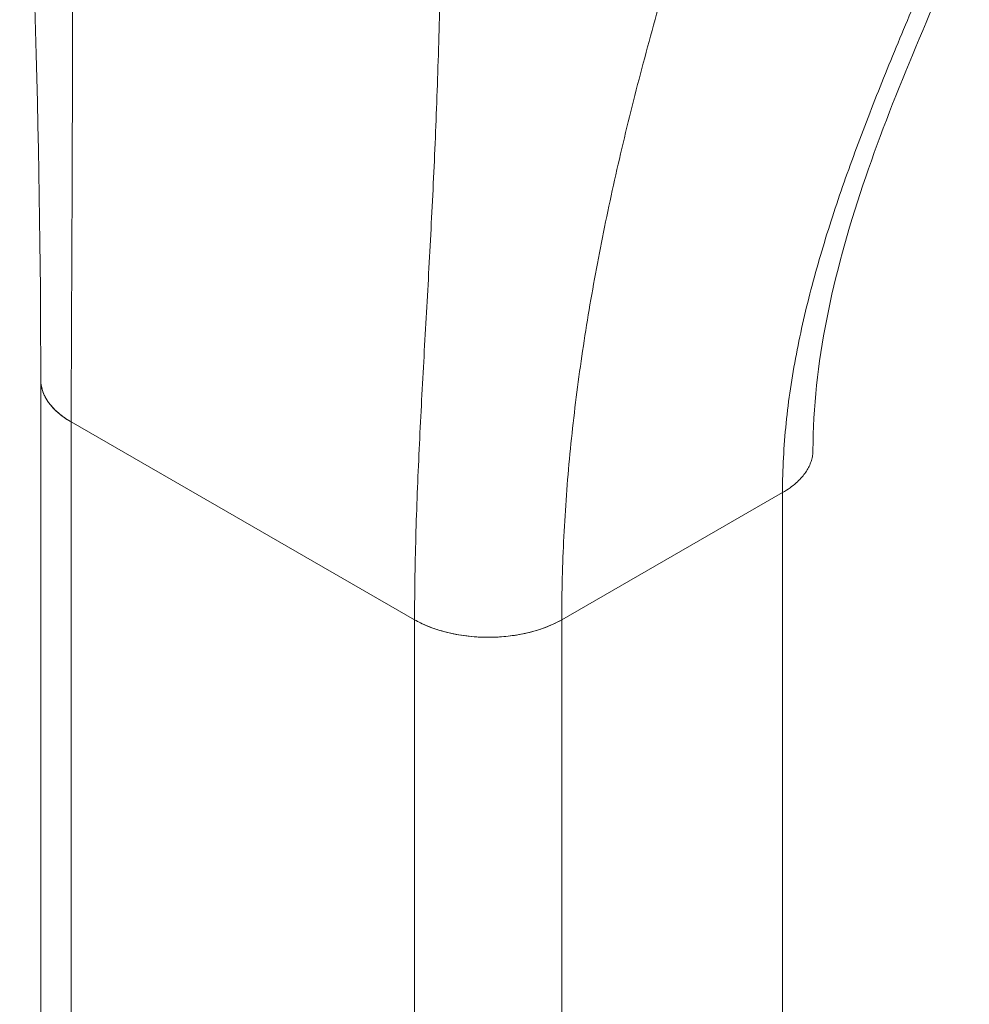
# Model space of a CAD drawing. Header units: inches. Extents: x 16 to 463, y 31 to 294.
# Tile 103 of 110: x 446.903 to 447.673, y 236.488 to 237.287. Entities that reach past the tile are written whole.
import ezdxf

# ---------------------------------------------------------------- set-up
doc = ezdxf.new("R2010")
doc.units = ezdxf.units.IN
doc.header["$LTSCALE"] = 28.571429
doc.header["$MEASUREMENT"] = 0
doc.layers.add('Visible (ANSI)', color=7, linetype='Continuous', lineweight=5)

msp = doc.modelspace()

# ---------------------------------------------------------------- linework, layer by layer
at = {"layer": 'Visible (ANSI)'}
for p, q in [((446.92048, 236.45413), (446.92048, 236.99492)), ((446.94519, 236.48848), (446.94519, 236.96057)), ((446.94519, 236.96057), (446.94519, 236.41978)), ((446.94519, 236.96057), (447.22358, 236.80026)), ((446.94519, 235.27025), (446.94519, 236.96057)), ((447.22358, 236.80026), (446.94519, 236.96057)), ((447.34289, 236.80026), (447.52185, 236.90332)), ((447.52185, 236.90332), (447.34289, 236.80026)), ((447.52185, 236.90332), (447.52185, 235.21299)), ((447.22357, 236.25946), (447.22357, 236.80026)), ((447.22358, 236.80026), (447.22358, 236.80026)), ((447.34289, 236.80026), (447.34289, 236.25946)), ((447.34289, 236.80026), (447.34289, 236.80026)), ((447.26335, 236.7874), (447.26335, 236.7874)), ((447.26335, 236.7874), (447.26335, 236.7874))]:
    msp.add_line(p, q, dxfattribs=at)
for centre, major_axis, start_param, end_param in [((447.00484, 236.99492), (-0.08437, 0), 6.283122, 7.068567), ((447.28323, 236.83461), (0.08437, 0), 3.927007, 5.497778)]:
    msp.add_ellipse(centre, major_axis=major_axis, ratio=0.575862, start_param=start_param, end_param=end_param, dxfattribs=at)
msp.add_open_spline([(446.92048, 236.99493), (446.92048, 237.18959), (446.91364, 237.40084), (446.9034, 237.61279)], degree=3, dxfattribs=at)
for points, knots in [([(446.94519, 236.96057), (446.94519, 236.98458), (446.94527, 237.00862), (446.94537, 237.03271), (446.94548, 237.05679), (446.94561, 237.08091), (446.94572, 237.10511), (446.94584, 237.12932), (446.94594, 237.15359), (446.94602, 237.17802), (446.94609, 237.20244), (446.94613, 237.22701), (446.94614, 237.25181), (446.94615, 237.27661), (446.94613, 237.30165), (446.9461, 237.32705), (446.94608, 237.35245), (446.94605, 237.3782), (446.94606, 237.40447), (446.94607, 237.43073), (446.94612, 237.4575), (446.9463, 237.48496), (446.94648, 237.51241), (446.94678, 237.54055), (446.94731, 237.56958)], [0, 0, 0, 0, 0.125, 0.125, 0.125, 0.25, 0.25, 0.25, 0.375, 0.375, 0.375, 0.5, 0.5, 0.5, 0.625, 0.625, 0.625, 0.75, 0.75, 0.75, 0.875, 0.875, 0.875, 1, 1, 1, 1]), ([(446.94731, 237.56958), (446.94678, 237.54055), (446.94648, 237.51241), (446.9463, 237.48496), (446.94612, 237.4575), (446.94607, 237.43073), (446.94606, 237.40447), (446.94605, 237.3782), (446.94608, 237.35245), (446.9461, 237.32705), (446.94613, 237.30165), (446.94615, 237.27661), (446.94614, 237.25181), (446.94613, 237.22701), (446.94609, 237.20244), (446.94602, 237.17802), (446.94594, 237.15359), (446.94584, 237.12932), (446.94572, 237.10511), (446.94561, 237.08091), (446.94548, 237.05679), (446.94537, 237.03271), (446.94527, 237.00862), (446.94519, 236.98458), (446.94519, 236.96057)], [0, 0, 0, 0, 0.125, 0.125, 0.125, 0.25, 0.25, 0.25, 0.375, 0.375, 0.375, 0.5, 0.5, 0.5, 0.625, 0.625, 0.625, 0.75, 0.75, 0.75, 0.875, 0.875, 0.875, 1, 1, 1, 1]), ([(447.22358, 236.80026), (447.22358, 236.82427), (447.224, 236.84811), (447.22469, 236.87186), (447.22539, 236.8956), (447.22637, 236.91923), (447.22749, 236.94285), (447.22862, 236.96647), (447.2299, 236.99008), (447.23121, 237.01378), (447.23253, 237.03749), (447.23389, 237.06129), (447.23521, 237.08535), (447.23652, 237.1094), (447.23779, 237.1337), (447.23895, 237.15841), (447.24011, 237.18313), (447.24115, 237.20826), (447.24205, 237.23402), (447.24295, 237.25977), (447.2437, 237.28614), (447.24428, 237.31336), (447.24487, 237.34058), (447.2453, 237.36865), (447.24559, 237.39782)], [0, 0, 0, 0, 0.125, 0.125, 0.125, 0.25, 0.25, 0.25, 0.375, 0.375, 0.375, 0.5, 0.5, 0.5, 0.625, 0.625, 0.625, 0.75, 0.75, 0.75, 0.875, 0.875, 0.875, 1, 1, 1, 1]), ([(447.24559, 237.39782), (447.2453, 237.36865), (447.24487, 237.34058), (447.24428, 237.31336), (447.2437, 237.28614), (447.24295, 237.25977), (447.24205, 237.23402), (447.24115, 237.20826), (447.24011, 237.18313), (447.23895, 237.15841), (447.23779, 237.1337), (447.23652, 237.1094), (447.23521, 237.08535), (447.23389, 237.06129), (447.23253, 237.03749), (447.23121, 237.01378), (447.2299, 236.99008), (447.22862, 236.96647), (447.22749, 236.94285), (447.22637, 236.91923), (447.22539, 236.8956), (447.22469, 236.87186), (447.224, 236.84811), (447.22358, 236.82427), (447.22358, 236.80026)], [0, 0, 0, 0, 0.125, 0.125, 0.125, 0.25, 0.25, 0.25, 0.375, 0.375, 0.375, 0.5, 0.5, 0.5, 0.625, 0.625, 0.625, 0.75, 0.75, 0.75, 0.875, 0.875, 0.875, 1, 1, 1, 1]), ([(447.67331, 237.36438), (447.64165, 237.29297), (447.61065, 237.22285), (447.56269, 237.08011), (447.54656, 237.00668), (447.54656, 236.93768)], [0, 0, 0, 0, 0.927508, 0.927508, 1.885882, 1.885882, 1.885882, 1.885882]), ([(447.52185, 236.90332), (447.52185, 236.92208), (447.52288, 236.94083), (447.5248, 236.95954), (447.52671, 236.97824), (447.52952, 236.9969), (447.53307, 237.01553), (447.53662, 237.03415), (447.54093, 237.05274), (447.54585, 237.07131), (447.55077, 237.08987), (447.55632, 237.10843), (447.56237, 237.12701), (447.56841, 237.14559), (447.57496, 237.1642), (447.58191, 237.18291), (447.58886, 237.20162), (447.59621, 237.22043), (447.60386, 237.23941), (447.61151, 237.2584), (447.61947, 237.27757), (447.62766, 237.29703), (447.63585, 237.3165), (447.64428, 237.33625), (447.65287, 237.35642)], [0, 0, 0, 0, 0.125, 0.125, 0.125, 0.25, 0.25, 0.25, 0.375, 0.375, 0.375, 0.5, 0.5, 0.5, 0.625, 0.625, 0.625, 0.75, 0.75, 0.75, 0.875, 0.875, 0.875, 1, 1, 1, 1]), ([(447.65287, 237.35642), (447.64428, 237.33625), (447.63585, 237.3165), (447.62766, 237.29703), (447.61947, 237.27757), (447.61151, 237.2584), (447.60386, 237.23941), (447.59621, 237.22043), (447.58886, 237.20162), (447.58191, 237.18291), (447.57496, 237.1642), (447.56841, 237.14559), (447.56237, 237.12701), (447.55632, 237.10843), (447.55077, 237.08987), (447.54585, 237.07131), (447.54093, 237.05274), (447.53662, 237.03415), (447.53307, 237.01553), (447.52952, 236.9969), (447.52671, 236.97824), (447.5248, 236.95954), (447.52288, 236.94083), (447.52185, 236.92208), (447.52185, 236.90332)], [0, 0, 0, 0, 0.125, 0.125, 0.125, 0.25, 0.25, 0.25, 0.375, 0.375, 0.375, 0.5, 0.5, 0.5, 0.625, 0.625, 0.625, 0.75, 0.75, 0.75, 0.875, 0.875, 0.875, 1, 1, 1, 1]), ([(447.34289, 236.80026), (447.34289, 236.82286), (447.34347, 236.84534), (447.34459, 236.86774), (447.34571, 236.89013), (447.34737, 236.91244), (447.34951, 236.9347), (447.35166, 236.95697), (447.35429, 236.97919), (447.35737, 237.00142), (447.36046, 237.02366), (447.36399, 237.04591), (447.36796, 237.06823), (447.37193, 237.09056), (447.37632, 237.11297), (447.38113, 237.13553), (447.38593, 237.1581), (447.39115, 237.18082), (447.39678, 237.20378), (447.40241, 237.22674), (447.40845, 237.24995), (447.41491, 237.27349), (447.42137, 237.29703), (447.42824, 237.32091), (447.43556, 237.34523)], [0, 0, 0, 0, 0.125, 0.125, 0.125, 0.25, 0.25, 0.25, 0.375, 0.375, 0.375, 0.5, 0.5, 0.5, 0.625, 0.625, 0.625, 0.75, 0.75, 0.75, 0.875, 0.875, 0.875, 1, 1, 1, 1]), ([(447.43556, 237.34523), (447.42824, 237.32091), (447.42137, 237.29703), (447.41491, 237.27349), (447.40845, 237.24995), (447.40241, 237.22674), (447.39678, 237.20378), (447.39115, 237.18082), (447.38593, 237.1581), (447.38113, 237.13553), (447.37632, 237.11297), (447.37193, 237.09056), (447.36796, 237.06823), (447.36399, 237.04591), (447.36046, 237.02366), (447.35737, 237.00142), (447.35429, 236.97919), (447.35166, 236.95697), (447.34951, 236.9347), (447.34737, 236.91244), (447.34571, 236.89013), (447.34459, 236.86774), (447.34347, 236.84534), (447.34289, 236.82286), (447.34289, 236.80026)], [0, 0, 0, 0, 0.125, 0.125, 0.125, 0.25, 0.25, 0.25, 0.375, 0.375, 0.375, 0.5, 0.5, 0.5, 0.625, 0.625, 0.625, 0.75, 0.75, 0.75, 0.875, 0.875, 0.875, 1, 1, 1, 1]), ([(446.94519, 236.96057), (446.94195, 236.96244), (446.93916, 236.96434), (446.93675, 236.96623), (446.93434, 236.96813), (446.93231, 236.97002), (446.93058, 236.97188), (446.92884, 236.97373), (446.92741, 236.97554), (446.92622, 236.9773), (446.92503, 236.97907), (446.92408, 236.98078), (446.92331, 236.98244), (446.92254, 236.9841), (446.92196, 236.9857), (446.92153, 236.98726), (446.9211, 236.98882), (446.92082, 236.99032), (446.92065, 236.99179), (446.92053, 236.99286), (446.92048, 236.9939), (446.92048, 236.99493)], [0, 0, 0, 0, 0.0666667, 0.0666667, 0.0666667, 0.1333333, 0.1333333, 0.1333333, 0.2, 0.2, 0.2, 0.2666667, 0.2666667, 0.2666667, 0.3333333, 0.3333333, 0.3333333, 0.4, 0.4, 0.4, 0.4484647, 0.4484647, 0.4484647, 0.4484647]), ([(447.54656, 236.93768), (447.54656, 236.93656), (447.54649, 236.93547), (447.54637, 236.93439), (447.54621, 236.93304), (447.54596, 236.93172), (447.54562, 236.93042), (447.54527, 236.92911), (447.54484, 236.92782), (447.54431, 236.92653), (447.54379, 236.92525), (447.54317, 236.92397), (447.54245, 236.92269), (447.54173, 236.92142), (447.54091, 236.92014), (447.53998, 236.91886), (447.53905, 236.91759), (447.53801, 236.9163), (447.53683, 236.91501), (447.53565, 236.91373), (447.53433, 236.91243), (447.53286, 236.91113), (447.53139, 236.90983), (447.52977, 236.90853), (447.52794, 236.90722), (447.52612, 236.90592), (447.5241, 236.90461), (447.52185, 236.90332)], [0.4496475, 0.4496475, 0.4496475, 0.4496475, 0.5, 0.5, 0.5, 0.5625, 0.5625, 0.5625, 0.625, 0.625, 0.625, 0.6875, 0.6875, 0.6875, 0.75, 0.75, 0.75, 0.8125, 0.8125, 0.8125, 0.875, 0.875, 0.875, 0.9375, 0.9375, 0.9375, 1, 1, 1, 1]), ([(447.34289, 236.80026), (447.34034, 236.79879), (447.33778, 236.7975), (447.33524, 236.79636), (447.3327, 236.79521), (447.33018, 236.79421), (447.3277, 236.79332), (447.32521, 236.79244), (447.32277, 236.79167), (447.32036, 236.79098), (447.31795, 236.7903), (447.31557, 236.78972), (447.31323, 236.7892), (447.31088, 236.78869), (447.30856, 236.78825), (447.30625, 236.78787), (447.30394, 236.78749), (447.30164, 236.78718), (447.29934, 236.78692), (447.29703, 236.78666), (447.29472, 236.78646), (447.29237, 236.78631), (447.29003, 236.78617), (447.28766, 236.78607), (447.28523, 236.78604), (447.28281, 236.78601), (447.28033, 236.78603), (447.27779, 236.78613), (447.27524, 236.78622), (447.27262, 236.78639), (447.26992, 236.78664), (447.26722, 236.78688), (447.26443, 236.78722), (447.26155, 236.78766), (447.25867, 236.7881), (447.25569, 236.78865), (447.25263, 236.78933), (447.24957, 236.79002), (447.24642, 236.79085), (447.24321, 236.79184), (447.23999, 236.79284), (447.23671, 236.79401), (447.23341, 236.7954), (447.23012, 236.79679), (447.22682, 236.79839), (447.22358, 236.80026)], [0, 0, 0, 0, 0.066667, 0.066667, 0.066667, 0.133333, 0.133333, 0.133333, 0.2, 0.2, 0.2, 0.266667, 0.266667, 0.266667, 0.333333, 0.333333, 0.333333, 0.4, 0.4, 0.4, 0.466667, 0.466667, 0.466667, 0.533333, 0.533333, 0.533333, 0.6, 0.6, 0.6, 0.666667, 0.666667, 0.666667, 0.733333, 0.733333, 0.733333, 0.8, 0.8, 0.8, 0.866667, 0.866667, 0.866667, 0.933333, 0.933333, 0.933333, 1, 1, 1, 1])]:
    msp.add_open_spline(points, degree=3, knots=knots, dxfattribs=at)

doc.saveas('drawing.dxf')
